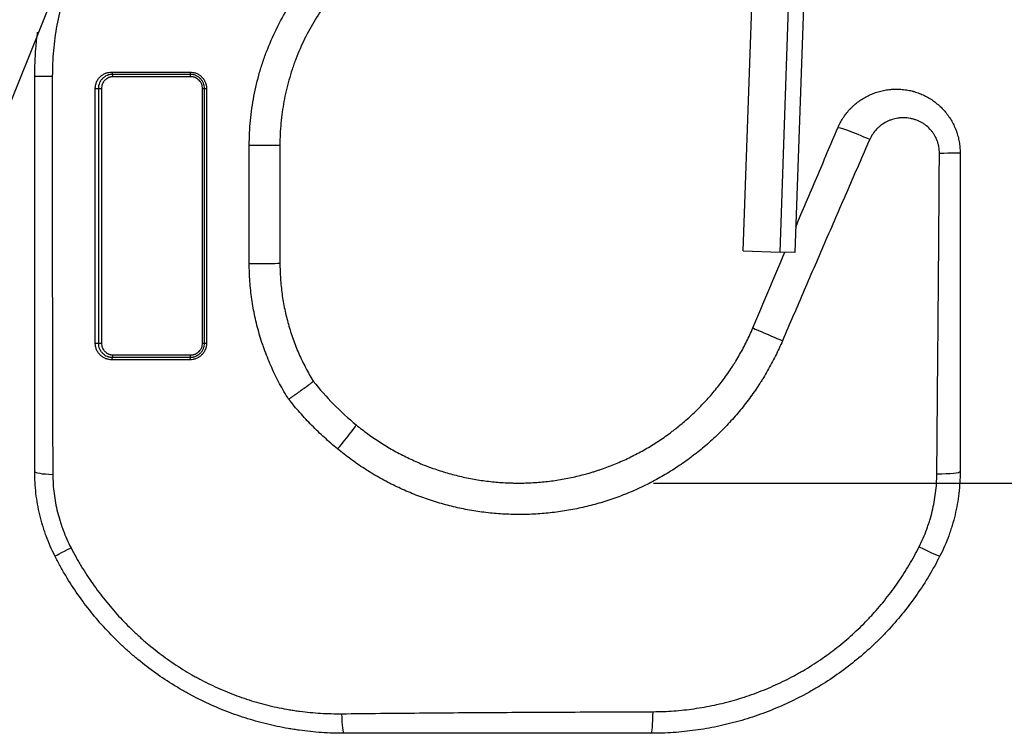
# Model space of a CAD drawing. Header units: millimetres. Extents: x 275 to 1805, y 43 to 1125.
# Tile 5 of 12: x 640 to 723, y 447 to 507. Entities that reach past the tile are written whole.
import ezdxf

# ---------------------------------------------------------------- set-up
doc = ezdxf.new("R2010")
doc.units = ezdxf.units.MM
doc.dimstyles.get("Standard").update_dxf_attribs({"dimtxt": 20, "dimasz": 11, "dimexe": 11, "dimexo": 11, "dimgap": 11, "dimtad": 0, "dimtih": 1, "dimtoh": 1, "dimdsep": 46, "dimtxsty": 'Standard', "dimcen": 0.09, "dimadec": 0, "dimazin": 0, "dimtfac": 1, "dimtofl": 0, "dimtmove": 0, "dimatfit": 3, "dimfxl": 0, "dimtolj": 1, "dimtzin": 0, "dimarcsym": 0})

# ---------------------------------------------------------------- blocks, each defined once
blk = doc.blocks.new('*D13')
at = {"color": 0, "lineweight": -2}
for p, q in [((696.333, 888.527), (890.361, 888.527)), ((879.361, 877.527), (879.361, 699.281)), ((879.361, 479.035), (879.361, 657.281)), ((693.497, 468.035), (890.361, 468.035))]:
    blk.add_line(p, q, dxfattribs=at)
at = {"color": 0, "lineweight": 18}
for points in [[(877.528, 877.527), (881.195, 877.527), (879.361, 888.527)], [(877.528, 479.035), (881.195, 479.035), (879.361, 468.035)]]:
    blk.add_solid(points, dxfattribs=at)
at = {"layer": 'Defpoints', "color": 0, "lineweight": 18}
for p in [(685.333, 888.527), (682.497, 468.035), (879.361, 468.035)]:
    blk.add_point(p, dxfattribs=at)
at = {"color": 0, "lineweight": 18, "insert": (879.361, 678.281), "char_height": 20, "attachment_point": 5}
blk.add_mtext('\\A1;420', dxfattribs=at)

msp = doc.modelspace()

# ---------------------------------------------------------------- linework, layer by layer
for p, q in [((647.612, 521.949), (618.721, 449.722)), ((701.106, 487.738), (702.196, 518.969)), ((704.229, 487.629), (705.319, 518.86)), ((706.561, 518.59), (705.478, 487.586)), ((646.425, 501.505), (646.686, 501.505)), ((646.686, 501.505), (646.686, 479.905)), ((655.258, 479.905), (655.258, 501.505)), ((655.258, 501.505), (655.425, 501.505)), ((701.106, 487.738), (704.229, 487.629)), ((705.478, 487.586), (704.229, 487.629)), ((646.425, 479.905), (646.686, 479.905)), ((655.258, 479.905), (655.425, 479.905))]:
    msp.add_line(p, q)
for centre, major_axis, ratio, start_param, end_param in [((647.625, 502.905), (0, -0.2), 0.283573, 4.712454, 6.283185), ((647.625, 502.505), (0, 0.2), 0.287139, 4.712389, 6.283185), ((654.225, 502.905), (0, -0.2), 0.159696, 4.712459, 6.283185), ((654.225, 502.505), (0, 0.2), 0.175621, 4.712389, 6.283185), ((643.429, 502.544), (2.4, 0), 0.000174, 3.141593, 4.325326), ((646.225, 501.505), (-0.2, 0), 0.000239, 1.255119, 3.141593), ((655.625, 501.505), (-0.2, 0), 0.000178, 0, 1.434366), ((711.334, 497.23), (2.209, -0.938), 0.063938, 1.371886, 3.141593), ((659.421, 496.7), (2.4, 0), 0.001529, 4.629765, 6.283185), ((717.095, 496.058), (-2.4, 0), 0.009833, 1.842459, 3.141593), ((659.421, 486.697), (2.4, 0), 0.014949, 4.629133, 6.283185), ((704.129, 480.258), (2.209, -0.938), 0.007193, 3.141593, 4.854577), ((646.225, 479.905), (-0.2, 0), 0.042473, 1.254155, 3.141593), ((655.625, 479.905), (-0.2, 0), 0.039764, 0, 1.431007), ((647.625, 478.505), (0, -0.2), 0.285551, 3.141593, 4.759889), ((647.625, 478.905), (0, 0.2), 0.287139, 3.141593, 4.712389), ((654.225, 478.505), (0, -0.2), 0.163833, 3.141593, 4.759171), ((654.225, 478.905), (0, 0.2), 0.175621, 3.141593, 4.712389), ((666.762, 471.125), (-1.528, -1.851), 0.03716, 1.494268, 3.141593), ((643.429, 469.014), (2.4, 0), 0.111237, 3.141593, 4.343633), ((717.095, 469.014), (-2.4, 0), 0.086506, 1.750064, 3.141593), ((644.882, 462.934), (2.14, 1.086), 0.000451, 3.141593, 4.342347), ((715.642, 462.934), (-2.14, 1.086), 0.040634, 1.770991, 3.141593), ((667.24, 449.205), (0, 2.4), 0.083321, 1.882964, 3.141593), ((693.284, 449.205), (0, 2.4), 0.077015, 3.141593, 4.475064)]:
    msp.add_ellipse(centre, major_axis=major_axis, ratio=ratio, start_param=start_param, end_param=end_param)
for points, knots in [([(662.757, 527.391), (662.046, 527.218), (661.347, 527.018), (659.973, 526.565), (659.297, 526.313), (657.969, 525.756), (657.316, 525.452), (656.035, 524.792), (655.405, 524.436), (654.711, 524.006), (654.634, 523.958), (654.481, 523.861), (654.252, 523.715), (653.725, 523.366), (653.284, 523.055), (652.417, 522.418), (651.858, 521.972), (650.78, 521.037), (650.26, 520.549), (649.26, 519.53), (648.779, 518.998), (648.261, 518.374), (648.204, 518.305), (648.09, 518.165), (647.921, 517.955), (647.535, 517.46), (647.219, 517.026), (646.606, 516.148), (646.224, 515.548), (645.51, 514.316), (645.179, 513.684), (644.57, 512.389), (644.291, 511.725), (644.009, 510.958), (643.978, 510.873), (643.917, 510.701), (643.827, 510.444), (643.628, 509.842), (643.475, 509.323), (643.192, 508.279), (643.034, 507.577), (642.78, 506.16), (642.684, 505.446), (642.556, 504.005), (642.523, 503.278), (642.523, 502.544)], [0, 0, 0, 0, 0.0625, 0.0625, 0.125, 0.125, 0.1875, 0.1875, 0.25, 0.25, 0.257812, 0.257812, 0.265625, 0.28125, 0.3125, 0.3125, 0.375, 0.375, 0.4375, 0.4375, 0.5, 0.5, 0.507812, 0.507812, 0.515625, 0.53125, 0.5625, 0.5625, 0.625, 0.625, 0.6875, 0.6875, 0.75, 0.75, 0.757813, 0.757813, 0.765625, 0.78125, 0.8125, 0.8125, 0.875, 0.875, 0.9375, 0.9375, 1, 1, 1, 1]), ([(659.223, 496.696), (659.223, 497.401), (659.257, 498.1), (659.388, 499.487), (659.487, 500.174), (659.747, 501.538), (659.909, 502.215), (660.2, 503.221), (660.305, 503.555), (660.447, 503.97), (660.476, 504.053), (660.534, 504.219), (660.564, 504.302), (660.655, 504.55), (660.718, 504.714), (661.039, 505.529), (661.325, 506.166), (661.951, 507.407), (662.292, 508.012), (663.028, 509.191), (663.423, 509.766), (663.952, 510.464), (664.06, 510.602), (664.278, 510.878), (664.389, 511.014), (664.727, 511.42), (664.957, 511.684), (665.662, 512.46), (666.154, 512.953), (667.177, 513.893), (667.709, 514.34), (668.815, 515.188), (669.388, 515.588), (670.057, 516.012), (670.131, 516.058), (670.281, 516.151), (670.506, 516.288), (671.036, 516.599), (671.497, 516.848), (672.427, 517.325), (673.06, 517.614), (674.348, 518.134), (675.005, 518.365), (676.007, 518.667), (676.344, 518.76), (676.855, 518.889), (677.026, 518.93), (677.369, 519.008), (677.542, 519.045), (678.404, 519.22), (679.099, 519.328), (679.8, 519.403)], [0, 0, 0, 0, 0.0625, 0.0625, 0.125, 0.125, 0.1875, 0.1875, 0.21875, 0.21875, 0.226563, 0.226563, 0.234375, 0.234375, 0.25, 0.25, 0.3125, 0.3125, 0.375, 0.375, 0.4375, 0.4375, 0.453125, 0.453125, 0.46875, 0.46875, 0.5, 0.5, 0.5625, 0.5625, 0.625, 0.625, 0.6875, 0.6875, 0.695313, 0.695313, 0.703125, 0.71875, 0.75, 0.75, 0.8125, 0.8125, 0.875, 0.875, 0.90625, 0.90625, 0.921875, 0.921875, 0.9375, 0.9375, 1, 1, 1, 1]), ([(680.056, 517.02), (679.431, 516.953), (678.811, 516.856), (678.042, 516.7), (677.888, 516.667), (677.582, 516.597), (677.124, 516.488), (676.673, 516.363), (675.779, 516.095), (675.193, 515.889), (674.044, 515.425), (673.48, 515.168), (672.65, 514.742), (672.376, 514.593), (671.97, 514.361), (671.767, 514.242), (671.567, 514.119), (671.433, 514.036), (671.367, 513.994), (670.771, 513.616), (670.26, 513.257), (669.277, 512.498), (668.804, 512.097), (667.896, 511.254), (667.461, 510.811), (666.837, 510.115), (666.633, 509.878), (666.336, 509.514), (666.238, 509.391), (666.045, 509.143), (665.95, 509.019), (665.484, 508.392), (665.136, 507.876), (664.491, 506.818), (664.192, 506.275), (663.645, 505.162), (663.396, 504.592), (663.117, 503.862), (663.062, 503.715), (662.983, 503.493), (662.957, 503.419), (662.906, 503.271), (662.781, 502.899), (662.667, 502.526), (662.414, 501.627), (662.274, 501.022), (662.049, 499.804), (661.964, 499.19), (661.85, 497.952), (661.821, 497.329), (661.821, 496.7)], [0, 0, 0, 0, 0.0625, 0.0625, 0.078125, 0.078125, 0.09375, 0.125, 0.125, 0.1875, 0.1875, 0.25, 0.25, 0.28125, 0.28125, 0.296875, 0.304688, 0.304688, 0.3125, 0.3125, 0.375, 0.375, 0.4375, 0.4375, 0.5, 0.5, 0.53125, 0.53125, 0.546875, 0.546875, 0.5625, 0.5625, 0.625, 0.625, 0.6875, 0.6875, 0.75, 0.75, 0.765625, 0.765625, 0.773438, 0.773438, 0.78125, 0.8125, 0.8125, 0.875, 0.875, 0.9375, 0.9375, 1, 1, 1, 1]), ([(641.029, 502.544), (641.029, 503.332), (641.062, 504.113), (641.166, 505.354), (641.217, 505.817), (641.279, 506.278)], [0, 0, 0, 0, 0.624805, 0.624805, 1, 1, 1, 1]), ([(646.163, 501.505), (646.163, 501.553), (646.165, 501.6), (646.173, 501.67), (646.176, 501.694), (646.183, 501.741), (646.187, 501.764), (646.211, 501.879), (646.239, 501.968), (646.293, 502.096), (646.314, 502.138), (646.348, 502.2), (646.36, 502.22), (646.384, 502.259), (646.397, 502.279), (646.462, 502.374), (646.521, 502.443), (646.603, 502.523), (646.62, 502.539), (646.655, 502.569), (646.672, 502.584), (646.726, 502.627), (646.763, 502.653), (646.877, 502.727), (646.957, 502.769), (647.062, 502.811), (647.083, 502.819), (647.126, 502.834), (647.148, 502.841), (647.212, 502.86), (647.256, 502.871), (647.388, 502.897), (647.477, 502.905), (647.568, 502.905)], [0, 0, 0, 0, 0.0625, 0.0625, 0.09375, 0.09375, 0.125, 0.125, 0.25, 0.25, 0.3125, 0.3125, 0.34375, 0.34375, 0.375, 0.375, 0.5, 0.5, 0.53125, 0.53125, 0.5625, 0.5625, 0.625, 0.625, 0.75, 0.75, 0.78125, 0.78125, 0.8125, 0.8125, 0.875, 0.875, 1, 1, 1, 1]), ([(647.625, 502.705), (647.548, 502.705), (647.472, 502.698), (647.36, 502.676), (647.323, 502.667), (647.267, 502.651), (647.249, 502.645), (647.213, 502.632), (647.194, 502.626), (647.105, 502.589), (647.037, 502.554), (646.94, 502.491), (646.908, 502.468), (646.862, 502.432), (646.847, 502.419), (646.818, 502.393), (646.803, 502.38), (646.733, 502.312), (646.682, 502.252), (646.626, 502.171), (646.615, 502.154), (646.594, 502.12), (646.584, 502.103), (646.555, 502.05), (646.538, 502.014), (646.491, 501.904), (646.466, 501.828), (646.446, 501.728), (646.442, 501.708), (646.436, 501.668), (646.433, 501.648), (646.427, 501.587), (646.425, 501.546), (646.425, 501.505)], [0, 0, 0, 0, 0.125, 0.125, 0.1875, 0.1875, 0.21875, 0.21875, 0.25, 0.25, 0.375, 0.375, 0.4375, 0.4375, 0.46875, 0.46875, 0.5, 0.5, 0.625, 0.625, 0.65625, 0.65625, 0.6875, 0.6875, 0.75, 0.75, 0.875, 0.875, 0.90625, 0.90625, 0.9375, 0.9375, 1, 1, 1, 1]), ([(647.568, 502.905), (648.112, 502.905), (648.658, 502.905), (649.48, 502.905), (649.755, 502.905), (650.306, 502.905), (650.581, 502.905), (651.41, 502.905), (652.518, 502.905), (653.634, 502.905), (654.193, 502.905)], [0, 0, 0, 0, 0.25, 0.25, 0.375, 0.375, 0.5, 0.5, 0.75, 1, 1, 1, 1]), ([(654.225, 502.705), (653.667, 502.705), (652.555, 502.705), (650.899, 502.705), (649.803, 502.705), (648.711, 502.705), (648.167, 502.705), (647.625, 502.705)], [0, 0, 0, 0, 0.25, 0.5, 0.75, 0.75, 1, 1, 1, 1]), ([(654.193, 502.905), (654.285, 502.905), (654.376, 502.896), (654.509, 502.87), (654.553, 502.859), (654.641, 502.833), (654.685, 502.818), (654.812, 502.766), (654.892, 502.723), (655.007, 502.648), (655.044, 502.621), (655.115, 502.562), (655.15, 502.532), (655.247, 502.435), (655.306, 502.365), (655.37, 502.269), (655.383, 502.25), (655.407, 502.21), (655.419, 502.19), (655.452, 502.129), (655.491, 502.047), (655.522, 501.96), (655.543, 501.894), (655.549, 501.872), (655.56, 501.827), (655.566, 501.805), (655.589, 501.691), (655.598, 501.598), (655.598, 501.505)], [0, 0, 0, 0, 0.125, 0.125, 0.1875, 0.1875, 0.25, 0.25, 0.375, 0.375, 0.4375, 0.4375, 0.5, 0.5, 0.625, 0.625, 0.65625, 0.65625, 0.6875, 0.6875, 0.75, 0.8125, 0.8125, 0.84375, 0.84375, 0.875, 0.875, 1, 1, 1, 1]), ([(655.425, 501.505), (655.425, 501.585), (655.417, 501.664), (655.398, 501.762), (655.393, 501.781), (655.383, 501.82), (655.367, 501.877), (655.334, 501.969), (655.3, 502.04), (655.272, 502.093), (655.262, 502.11), (655.241, 502.144), (655.231, 502.16), (655.175, 502.242), (655.125, 502.303), (655.042, 502.385), (655.013, 502.412), (654.951, 502.461), (654.92, 502.485), (654.822, 502.549), (654.753, 502.586), (654.645, 502.63), (654.607, 502.644), (654.533, 502.666), (654.495, 502.675), (654.381, 502.698), (654.304, 502.705), (654.225, 502.705)], [0, 0, 0, 0, 0.125, 0.125, 0.15625, 0.15625, 0.1875, 0.25, 0.3125, 0.3125, 0.34375, 0.34375, 0.375, 0.375, 0.5, 0.5, 0.5625, 0.5625, 0.625, 0.625, 0.75, 0.75, 0.8125, 0.8125, 0.875, 0.875, 1, 1, 1, 1]), ([(641.029, 469.014), (641.029, 470.407), (641.029, 471.802), (641.029, 474.592), (641.029, 475.987), (641.029, 478.779), (641.029, 480.176), (641.029, 482.97), (641.029, 484.367), (641.029, 487.163), (641.029, 488.561), (641.029, 491.357), (641.029, 492.755), (641.029, 495.552), (641.029, 498.349), (641.029, 501.146), (641.029, 502.544)], [0, 0, 0, 0, 0.125, 0.125, 0.25, 0.25, 0.375, 0.375, 0.5, 0.5, 0.625, 0.625, 0.75, 0.75, 0.875, 1, 1, 1, 1]), ([(642.523, 502.544), (642.523, 501.135), (642.523, 499.726), (642.522, 496.908), (642.522, 495.5), (642.522, 492.682), (642.522, 491.273), (642.522, 488.456), (642.522, 487.047), (642.523, 484.23), (642.524, 482.822), (642.526, 480.71), (642.527, 480.006), (642.529, 478.598), (642.53, 477.894), (642.538, 474.377), (642.547, 471.567), (642.564, 468.765)], [0, 0, 0, 0, 0.125, 0.125, 0.25, 0.25, 0.375, 0.375, 0.5, 0.5, 0.625, 0.625, 0.6875, 0.6875, 0.75, 0.75, 1, 1, 1, 1]), ([(647.683, 502.505), (647.618, 502.505), (647.554, 502.499), (647.476, 502.484), (647.46, 502.48), (647.429, 502.472), (647.413, 502.468), (647.367, 502.454), (647.336, 502.444), (647.248, 502.407), (647.191, 502.377), (647.123, 502.333), (647.109, 502.323), (647.083, 502.304), (647.044, 502.274), (646.984, 502.221), (646.94, 502.173), (646.898, 502.122), (646.878, 502.096), (646.822, 502.014), (646.791, 501.956), (646.759, 501.88), (646.753, 501.864), (646.741, 501.833), (646.736, 501.817), (646.721, 501.769), (646.713, 501.737), (646.693, 501.639), (646.686, 501.573), (646.686, 501.505)], [0, 0, 0, 0, 0.125, 0.125, 0.15625, 0.15625, 0.1875, 0.1875, 0.25, 0.25, 0.375, 0.375, 0.40625, 0.40625, 0.4375, 0.5, 0.5625, 0.5625, 0.625, 0.625, 0.75, 0.75, 0.78125, 0.78125, 0.8125, 0.8125, 0.875, 0.875, 1, 1, 1, 1]), ([(654.26, 502.505), (653.706, 502.505), (653.152, 502.505), (652.324, 502.505), (652.048, 502.505), (651.497, 502.505), (651.222, 502.505), (649.85, 502.505), (648.762, 502.505), (647.683, 502.505)], [0, 0, 0, 0, 0.25, 0.25, 0.375, 0.375, 0.5, 0.5, 1, 1, 1, 1]), ([(655.258, 501.505), (655.258, 501.572), (655.252, 501.638), (655.236, 501.719), (655.232, 501.735), (655.224, 501.767), (655.21, 501.815), (655.183, 501.892), (655.155, 501.951), (655.123, 502.009), (655.106, 502.037), (655.051, 502.119), (655.01, 502.169), (654.94, 502.238), (654.916, 502.26), (654.865, 502.302), (654.839, 502.321), (654.757, 502.375), (654.7, 502.405), (654.61, 502.443), (654.579, 502.454), (654.516, 502.472), (654.485, 502.48), (654.39, 502.499), (654.326, 502.505), (654.26, 502.505)], [0, 0, 0, 0, 0.125, 0.125, 0.15625, 0.15625, 0.1875, 0.25, 0.3125, 0.3125, 0.375, 0.375, 0.5, 0.5, 0.5625, 0.5625, 0.625, 0.625, 0.75, 0.75, 0.8125, 0.8125, 0.875, 0.875, 1, 1, 1, 1]), ([(646.163, 479.897), (646.163, 480.797), (646.163, 481.697), (646.163, 483.497), (646.163, 485.297), (646.163, 487.098), (646.163, 488.899), (646.163, 489.799), (646.163, 491.6), (646.163, 493.401), (646.163, 496.102), (646.163, 498.804), (646.163, 500.605), (646.163, 501.505)], [0, 0, 0, 0, 0.125, 0.125, 0.25, 0.375, 0.375, 0.5, 0.5, 0.625, 0.75, 0.875, 1, 1, 1, 1]), ([(646.425, 501.505), (646.425, 500.605), (646.425, 498.805), (646.425, 496.105), (646.425, 493.404), (646.425, 490.704), (646.425, 488.004), (646.425, 486.204), (646.425, 483.504), (646.425, 481.705), (646.425, 479.905)], [0, 0, 0, 0, 0.125, 0.25, 0.375, 0.5, 0.625, 0.75, 0.75, 1, 1, 1, 1]), ([(655.425, 479.905), (655.425, 481.705), (655.425, 483.504), (655.425, 486.204), (655.425, 488.004), (655.425, 490.704), (655.425, 493.404), (655.425, 496.105), (655.425, 498.805), (655.425, 500.605), (655.425, 501.505)], [0, 0, 0, 0, 0.25, 0.25, 0.375, 0.5, 0.625, 0.75, 0.875, 1, 1, 1, 1]), ([(655.598, 501.505), (655.598, 500.605), (655.598, 498.804), (655.598, 496.103), (655.598, 494.302), (655.598, 492.501), (655.598, 491.6), (655.598, 489.799), (655.598, 487.999), (655.598, 486.198), (655.598, 483.497), (655.597, 481.697), (655.597, 479.897)], [0, 0, 0, 0, 0.125, 0.25, 0.375, 0.375, 0.5, 0.5, 0.625, 0.75, 0.75, 1, 1, 1, 1]), ([(709.125, 498.168), (709.186, 498.312), (709.253, 498.452), (709.397, 498.725), (709.553, 498.99), (709.819, 499.366), (710.018, 499.602), (710.149, 499.745), (710.176, 499.773), (710.23, 499.829), (710.257, 499.857), (710.34, 499.939), (710.396, 499.993), (710.567, 500.149), (710.804, 500.347), (711.18, 500.612), (711.446, 500.766), (711.652, 500.874), (711.721, 500.909), (711.862, 500.975), (711.932, 501.007), (712.146, 501.097), (712.434, 501.203), (712.876, 501.326), (713.178, 501.382), (713.407, 501.415), (713.483, 501.424), (713.599, 501.436), (713.637, 501.439), (713.715, 501.445), (713.907, 501.458), (714.252, 501.463), (714.709, 501.43), (715.012, 501.382), (715.238, 501.337), (715.313, 501.32), (715.426, 501.292), (715.463, 501.282), (715.538, 501.262), (715.724, 501.21), (716.051, 501.099), (716.471, 500.915), (716.741, 500.768), (716.939, 500.65), (717.004, 500.608), (717.101, 500.544), (717.134, 500.523), (717.197, 500.479), (717.355, 500.367), (717.627, 500.152), (717.962, 499.837), (718.168, 499.608), (718.291, 499.458), (718.315, 499.428), (718.363, 499.367), (718.387, 499.336), (718.457, 499.243), (718.502, 499.18), (718.634, 498.988), (718.797, 498.727), (719.008, 498.316), (719.125, 498.029), (719.191, 497.846), (719.204, 497.809), (719.229, 497.735), (719.265, 497.623), (719.297, 497.511), (719.356, 497.287), (719.422, 496.985), (719.462, 496.679), (719.489, 496.37), (719.495, 496.215), (719.495, 496.058)], [0, 0, 0, 0, 0.03125, 0.03125, 0.0625, 0.09375, 0.125, 0.125, 0.132812, 0.132812, 0.140625, 0.140625, 0.15625, 0.15625, 0.1875, 0.21875, 0.25, 0.25, 0.265625, 0.265625, 0.28125, 0.28125, 0.3125, 0.34375, 0.375, 0.375, 0.390625, 0.390625, 0.398437, 0.398437, 0.40625, 0.4375, 0.46875, 0.5, 0.5, 0.515625, 0.515625, 0.523438, 0.523438, 0.53125, 0.5625, 0.59375, 0.625, 0.625, 0.640625, 0.640625, 0.648438, 0.648438, 0.65625, 0.6875, 0.71875, 0.75, 0.75, 0.757812, 0.757812, 0.765625, 0.765625, 0.78125, 0.78125, 0.8125, 0.84375, 0.875, 0.875, 0.882812, 0.882812, 0.890625, 0.90625, 0.90625, 0.9375, 0.96875, 0.96875, 1, 1, 1, 1]), ([(717.739, 496.036), (717.74, 496.214), (717.725, 496.39), (717.679, 496.65), (717.66, 496.736), (717.625, 496.864), (717.612, 496.906), (717.585, 496.991), (717.57, 497.033), (717.493, 497.24), (717.417, 497.398), (717.283, 497.623), (717.235, 497.696), (717.158, 497.802), (717.132, 497.837), (717.077, 497.906), (717.049, 497.94), (716.906, 498.105), (716.782, 498.225), (716.581, 498.389), (716.512, 498.44), (716.404, 498.514), (716.368, 498.537), (716.294, 498.583), (716.257, 498.605), (716.069, 498.711), (715.913, 498.782), (715.671, 498.869), (715.589, 498.895), (715.464, 498.929), (715.422, 498.939), (715.338, 498.958), (715.296, 498.967), (715.085, 499.006), (714.915, 499.023), (714.658, 499.027), (714.572, 499.025), (714.464, 499.019), (714.443, 499.017), (714.399, 499.013), (714.378, 499.011), (714.313, 499.005), (714.27, 498.999), (714.057, 498.968), (713.889, 498.93), (713.643, 498.851), (713.562, 498.822), (713.442, 498.772), (713.402, 498.755), (713.322, 498.718), (713.283, 498.699), (713.089, 498.6), (712.942, 498.508), (712.733, 498.353), (712.665, 498.298), (712.567, 498.21), (712.534, 498.181), (712.487, 498.135), (712.471, 498.119), (712.44, 498.088), (712.424, 498.072), (712.288, 497.928), (712.179, 497.792), (711.985, 497.501), (711.901, 497.347), (711.829, 497.184)], [0, 0, 0, 0, 0.0625, 0.0625, 0.09375, 0.09375, 0.109375, 0.109375, 0.125, 0.125, 0.1875, 0.1875, 0.21875, 0.21875, 0.234375, 0.234375, 0.25, 0.25, 0.3125, 0.3125, 0.34375, 0.34375, 0.359375, 0.359375, 0.375, 0.375, 0.4375, 0.4375, 0.46875, 0.46875, 0.484375, 0.484375, 0.5, 0.5, 0.5625, 0.5625, 0.59375, 0.59375, 0.601563, 0.601563, 0.609375, 0.609375, 0.625, 0.625, 0.6875, 0.6875, 0.71875, 0.71875, 0.734375, 0.734375, 0.75, 0.75, 0.8125, 0.8125, 0.84375, 0.84375, 0.859375, 0.859375, 0.867188, 0.867188, 0.875, 0.875, 0.9375, 0.9375, 1, 1, 1, 1]), ([(705.554, 489.756), (706.149, 491.159), (706.745, 492.561), (707.935, 495.365), (708.53, 496.767), (709.125, 498.168)], [0, 0, 0, 0, 0.5, 0.5, 1, 1, 1, 1]), ([(711.829, 497.184), (711.209, 495.765), (710.589, 494.345), (709.352, 491.502), (708.734, 490.08), (707.501, 487.235), (706.886, 485.811), (705.659, 482.962), (705.047, 481.536), (704.436, 480.109)], [0, 0, 0, 0, 0.25, 0.25, 0.5, 0.5, 0.75, 0.75, 1, 1, 1, 1]), ([(659.222, 486.661), (659.223, 488.333), (659.223, 490.006), (659.223, 493.351), (659.223, 495.024), (659.223, 496.696)], [0, 0, 0, 0, 0.5, 0.5, 1, 1, 1, 1]), ([(661.821, 496.7), (661.821, 495.033), (661.821, 493.366), (661.821, 490.031), (661.821, 488.364), (661.821, 486.697)], [0, 0, 0, 0, 0.5, 0.5, 1, 1, 1, 1]), ([(717.523, 468.81), (717.532, 469.941), (717.541, 471.074), (717.56, 473.34), (717.569, 474.474), (717.589, 476.741), (717.6, 477.876), (717.62, 480.144), (717.63, 481.279), (717.649, 483.548), (717.659, 484.683), (717.678, 486.953), (717.686, 488.088), (717.703, 490.359), (717.711, 491.494), (717.726, 493.765), (717.733, 494.9), (717.739, 496.036)], [0, 0, 0, 0, 0.125, 0.125, 0.25, 0.25, 0.375, 0.375, 0.5, 0.5, 0.625, 0.625, 0.75, 0.75, 0.875, 0.875, 1, 1, 1, 1]), ([(719.495, 496.058), (719.495, 494.93), (719.495, 492.674), (719.495, 489.291), (719.495, 487.036), (719.495, 484.781), (719.495, 483.654), (719.495, 481.4), (719.495, 480.273), (719.495, 478.019), (719.495, 476.893), (719.495, 473.515), (719.495, 471.263), (719.495, 469.014)], [0, 0, 0, 0, 0.125, 0.25, 0.375, 0.375, 0.5, 0.5, 0.625, 0.625, 0.75, 0.75, 1, 1, 1, 1]), ([(662.561, 475.148), (662.29, 475.579), (661.78, 476.458), (661.109, 477.823), (660.725, 478.763), (660.505, 479.361), (660.462, 479.481), (660.378, 479.721), (660.256, 480.083), (660.144, 480.446), (659.932, 481.174), (659.685, 482.151), (659.419, 483.635), (659.312, 484.637), (659.24, 485.644), (659.222, 486.151), (659.222, 486.661)], [0, 0, 0, 0, 0.125, 0.25, 0.375, 0.375, 0.40625, 0.40625, 0.4375, 0.5, 0.5, 0.625, 0.75, 0.875, 0.875, 1, 1, 1, 1]), ([(661.821, 486.697), (661.821, 486.254), (661.837, 485.814), (661.897, 484.939), (661.987, 484.069), (662.211, 482.779), (662.418, 481.929), (662.596, 481.295), (662.659, 481.085), (662.76, 480.77), (662.794, 480.665), (662.865, 480.455), (662.901, 480.351), (663.087, 479.83), (663.412, 479.01), (663.982, 477.819), (664.417, 477.051), (664.648, 476.673)], [0, 0, 0, 0, 0.125, 0.125, 0.25, 0.375, 0.5, 0.5, 0.5625, 0.5625, 0.59375, 0.59375, 0.625, 0.625, 0.75, 0.875, 1, 1, 1, 1]), ([(668.289, 472.976), (668.615, 472.707), (669.278, 472.192), (670.309, 471.482), (671.377, 470.836), (672.48, 470.252), (673.239, 469.904), (673.818, 469.659), (674.11, 469.541), (674.405, 469.429), (674.602, 469.355), (674.701, 469.319), (675.197, 469.143), (675.995, 468.885), (676.802, 468.675), (677.614, 468.489), (678.43, 468.327), (679.667, 468.154), (680.5, 468.086), (681.129, 468.054), (681.339, 468.046), (681.655, 468.039), (681.76, 468.037), (681.971, 468.035), (682.497, 468.035), (683.439, 468.069), (684.684, 468.186), (685.918, 468.375), (687.141, 468.635), (687.948, 468.856), (688.451, 469.009), (688.551, 469.041), (688.752, 469.105), (688.852, 469.138), (689.152, 469.24), (689.35, 469.31), (689.941, 469.529), (690.717, 469.843), (691.847, 470.378), (692.943, 470.977), (694.004, 471.639), (694.689, 472.124), (695.11, 472.44), (695.194, 472.504), (695.36, 472.634), (695.443, 472.699), (695.69, 472.896), (695.852, 473.03), (696.332, 473.437), (696.954, 473.997), (697.833, 474.885), (698.659, 475.822), (699.431, 476.809), (699.91, 477.499), (700.198, 477.941), (700.255, 478.03), (700.368, 478.209), (700.534, 478.478), (700.695, 478.75), (701.008, 479.298), (701.403, 480.041), (701.755, 480.807), (701.92, 481.196)], [0, 0, 0, 0, 0.03125, 0.0625, 0.09375, 0.125, 0.15625, 0.15625, 0.171875, 0.179688, 0.179688, 0.1875, 0.1875, 0.21875, 0.25, 0.25, 0.28125, 0.3125, 0.34375, 0.34375, 0.359375, 0.359375, 0.367187, 0.367187, 0.375, 0.40625, 0.4375, 0.46875, 0.5, 0.53125, 0.53125, 0.539062, 0.539062, 0.546875, 0.546875, 0.5625, 0.5625, 0.59375, 0.625, 0.65625, 0.6875, 0.71875, 0.71875, 0.726562, 0.726562, 0.734375, 0.734375, 0.75, 0.75, 0.78125, 0.8125, 0.84375, 0.875, 0.90625, 0.90625, 0.914062, 0.914062, 0.921875, 0.9375, 0.9375, 0.96875, 1, 1, 1, 1]), ([(704.436, 480.109), (704.249, 479.674), (703.852, 478.817), (703.407, 477.985), (703.054, 477.371), (702.874, 477.066), (702.686, 476.765), (702.56, 476.565), (702.496, 476.465), (702.172, 475.97), (701.634, 475.197), (700.766, 474.092), (699.839, 473.042), (698.853, 472.046), (698.155, 471.419), (697.617, 470.962), (697.435, 470.813), (697.158, 470.591), (697.065, 470.518), (696.878, 470.373), (696.408, 470.014), (695.544, 469.403), (694.354, 468.661), (693.125, 467.99), (691.858, 467.39), (690.987, 467.038), (690.325, 466.793), (690.102, 466.714), (689.822, 466.619), (689.766, 466.601), (689.654, 466.564), (689.485, 466.509), (688.866, 466.315), (687.847, 466.036), (686.476, 465.745), (685.092, 465.534), (683.696, 465.403), (682.757, 465.369), (682.168, 465.366), (682.05, 465.366), (681.813, 465.368), (681.695, 465.37), (681.34, 465.378), (681.105, 465.387), (680.4, 465.424), (679.465, 465.5), (678.541, 465.63), (677.621, 465.787), (677.164, 465.878), (676.254, 466.088), (675.349, 466.325), (674.455, 466.615), (673.955, 466.794), (673.899, 466.814), (673.788, 466.855), (673.733, 466.876), (673.567, 466.938), (673.236, 467.064), (672.909, 467.198), (672.261, 467.474), (671.41, 467.865), (670.174, 468.523), (668.978, 469.25), (668.207, 469.782), (667.45, 470.336), (667.078, 470.625), (666.713, 470.927)], [0, 0, 0, 0, 0.03125, 0.0625, 0.0625, 0.078125, 0.085937, 0.085937, 0.09375, 0.09375, 0.125, 0.15625, 0.1875, 0.21875, 0.25, 0.25, 0.265625, 0.265625, 0.273437, 0.273437, 0.28125, 0.3125, 0.34375, 0.375, 0.40625, 0.4375, 0.4375, 0.453125, 0.453125, 0.457031, 0.457031, 0.460937, 0.46875, 0.5, 0.53125, 0.5625, 0.59375, 0.625, 0.625, 0.632812, 0.632812, 0.640625, 0.640625, 0.65625, 0.65625, 0.6875, 0.71875, 0.71875, 0.75, 0.75, 0.78125, 0.8125, 0.8125, 0.816406, 0.816406, 0.820312, 0.820312, 0.828125, 0.84375, 0.84375, 0.875, 0.90625, 0.9375, 0.96875, 0.96875, 1, 1, 1, 1]), ([(647.568, 478.496), (647.478, 478.496), (647.388, 478.505), (647.257, 478.53), (647.213, 478.541), (647.148, 478.56), (647.127, 478.567), (647.084, 478.582), (647.062, 478.59), (646.957, 478.632), (646.877, 478.674), (646.763, 478.748), (646.726, 478.775), (646.672, 478.818), (646.654, 478.832), (646.62, 478.863), (646.603, 478.879), (646.521, 478.959), (646.461, 479.029), (646.396, 479.124), (646.383, 479.144), (646.359, 479.183), (646.347, 479.204), (646.313, 479.265), (646.293, 479.307), (646.238, 479.435), (646.21, 479.524), (646.187, 479.639), (646.182, 479.663), (646.175, 479.709), (646.172, 479.733), (646.165, 479.803), (646.163, 479.85), (646.163, 479.897)], [0, 0, 0, 0, 0.125, 0.125, 0.1875, 0.1875, 0.21875, 0.21875, 0.25, 0.25, 0.375, 0.375, 0.4375, 0.4375, 0.46875, 0.46875, 0.5, 0.5, 0.625, 0.625, 0.65625, 0.65625, 0.6875, 0.6875, 0.75, 0.75, 0.875, 0.875, 0.90625, 0.90625, 0.9375, 0.9375, 1, 1, 1, 1]), ([(646.425, 479.905), (646.425, 479.865), (646.427, 479.824), (646.433, 479.764), (646.436, 479.744), (646.442, 479.703), (646.446, 479.683), (646.466, 479.584), (646.49, 479.508), (646.537, 479.397), (646.555, 479.361), (646.584, 479.309), (646.594, 479.291), (646.615, 479.257), (646.626, 479.241), (646.682, 479.159), (646.733, 479.099), (646.803, 479.031), (646.818, 479.017), (646.847, 478.991), (646.863, 478.979), (646.909, 478.942), (646.94, 478.919), (647.038, 478.856), (647.106, 478.821), (647.195, 478.785), (647.214, 478.778), (647.25, 478.765), (647.305, 478.748), (647.361, 478.734), (647.473, 478.713), (647.548, 478.705), (647.625, 478.705)], [0, 0, 0, 0, 0.0625, 0.0625, 0.09375, 0.09375, 0.125, 0.125, 0.25, 0.25, 0.3125, 0.3125, 0.34375, 0.34375, 0.375, 0.375, 0.5, 0.5, 0.53125, 0.53125, 0.5625, 0.5625, 0.625, 0.625, 0.75, 0.75, 0.78125, 0.78125, 0.8125, 0.875, 0.875, 1, 1, 1, 1]), ([(646.686, 479.905), (646.686, 479.838), (646.693, 479.772), (646.713, 479.674), (646.721, 479.642), (646.736, 479.594), (646.741, 479.578), (646.753, 479.547), (646.759, 479.531), (646.791, 479.455), (646.822, 479.397), (646.878, 479.315), (646.898, 479.289), (646.94, 479.238), (646.984, 479.19), (647.032, 479.147), (647.07, 479.116), (647.083, 479.107), (647.109, 479.087), (647.123, 479.078), (647.191, 479.033), (647.248, 479.003), (647.336, 478.967), (647.367, 478.956), (647.413, 478.943), (647.429, 478.938), (647.46, 478.931), (647.476, 478.927), (647.554, 478.912), (647.618, 478.905), (647.683, 478.905)], [0, 0, 0, 0, 0.125, 0.125, 0.1875, 0.1875, 0.21875, 0.21875, 0.25, 0.25, 0.375, 0.375, 0.4375, 0.4375, 0.5, 0.5625, 0.5625, 0.59375, 0.59375, 0.625, 0.625, 0.75, 0.75, 0.8125, 0.8125, 0.84375, 0.84375, 0.875, 0.875, 1, 1, 1, 1]), ([(655.597, 479.897), (655.597, 479.804), (655.588, 479.712), (655.561, 479.577), (655.55, 479.533), (655.529, 479.466), (655.522, 479.444), (655.506, 479.4), (655.498, 479.379), (655.453, 479.272), (655.41, 479.192), (655.345, 479.097), (655.332, 479.078), (655.304, 479.041), (655.29, 479.023), (655.246, 478.969), (655.215, 478.935), (655.117, 478.839), (655.047, 478.781), (654.951, 478.718), (654.931, 478.705), (654.892, 478.682), (654.872, 478.671), (654.811, 478.639), (654.729, 478.6), (654.643, 478.569), (654.577, 478.55), (654.555, 478.543), (654.511, 478.532), (654.488, 478.527), (654.376, 478.505), (654.285, 478.496), (654.192, 478.496)], [0, 0, 0, 0, 0.125, 0.125, 0.1875, 0.1875, 0.21875, 0.21875, 0.25, 0.25, 0.375, 0.375, 0.40625, 0.40625, 0.4375, 0.4375, 0.5, 0.5, 0.625, 0.625, 0.65625, 0.65625, 0.6875, 0.6875, 0.75, 0.8125, 0.8125, 0.84375, 0.84375, 0.875, 0.875, 1, 1, 1, 1]), ([(654.225, 478.705), (654.304, 478.705), (654.382, 478.713), (654.478, 478.732), (654.497, 478.736), (654.535, 478.746), (654.592, 478.762), (654.683, 478.794), (654.753, 478.827), (654.805, 478.855), (654.822, 478.864), (654.856, 478.884), (654.873, 478.895), (654.954, 478.949), (655.015, 478.999), (655.098, 479.081), (655.125, 479.11), (655.162, 479.156), (655.175, 479.171), (655.198, 479.203), (655.21, 479.219), (655.265, 479.301), (655.302, 479.37), (655.34, 479.461), (655.347, 479.479), (655.361, 479.517), (655.367, 479.536), (655.384, 479.592), (655.394, 479.631), (655.417, 479.747), (655.425, 479.825), (655.425, 479.905)], [0, 0, 0, 0, 0.125, 0.125, 0.15625, 0.15625, 0.1875, 0.25, 0.3125, 0.3125, 0.34375, 0.34375, 0.375, 0.375, 0.5, 0.5, 0.5625, 0.5625, 0.59375, 0.59375, 0.625, 0.625, 0.75, 0.75, 0.78125, 0.78125, 0.8125, 0.8125, 0.875, 0.875, 1, 1, 1, 1]), ([(654.26, 478.905), (654.326, 478.905), (654.39, 478.912), (654.485, 478.931), (654.516, 478.938), (654.579, 478.957), (654.61, 478.968), (654.7, 479.005), (654.757, 479.036), (654.839, 479.09), (654.865, 479.109), (654.916, 479.151), (654.94, 479.173), (655.01, 479.242), (655.051, 479.292), (655.106, 479.374), (655.123, 479.402), (655.155, 479.46), (655.183, 479.519), (655.205, 479.581), (655.219, 479.628), (655.224, 479.644), (655.232, 479.676), (655.236, 479.692), (655.252, 479.773), (655.258, 479.839), (655.258, 479.905)], [0, 0, 0, 0, 0.125, 0.125, 0.1875, 0.1875, 0.25, 0.25, 0.375, 0.375, 0.4375, 0.4375, 0.5, 0.5, 0.625, 0.625, 0.6875, 0.6875, 0.75, 0.8125, 0.8125, 0.84375, 0.84375, 0.875, 0.875, 1, 1, 1, 1]), ([(654.192, 478.496), (653.633, 478.496), (653.075, 478.496), (652.24, 478.496), (651.963, 478.496), (651.408, 478.496), (651.131, 478.496), (650.303, 478.496), (649.753, 478.496), (648.657, 478.496), (648.112, 478.496), (647.568, 478.496)], [0, 0, 0, 0, 0.25, 0.25, 0.375, 0.375, 0.5, 0.5, 0.75, 0.75, 1, 1, 1, 1]), ([(647.683, 478.905), (648.222, 478.905), (648.764, 478.905), (649.852, 478.905), (650.399, 478.905), (651.223, 478.905), (651.497, 478.905), (652.048, 478.905), (652.324, 478.905), (652.876, 478.905), (653.153, 478.905), (653.706, 478.905), (653.983, 478.905), (654.26, 478.905)], [0, 0, 0, 0, 0.25, 0.25, 0.5, 0.5, 0.625, 0.625, 0.75, 0.75, 0.875, 0.875, 1, 1, 1, 1]), ([(662.561, 475.148), (662.565, 475.151), (662.569, 475.153), (662.578, 475.159), (662.582, 475.162), (662.595, 475.171), (662.62, 475.189), (662.679, 475.231), (662.73, 475.266), (662.831, 475.337), (662.898, 475.384), (662.998, 475.455), (663.048, 475.49), (663.097, 475.526), (663.13, 475.549), (663.147, 475.561), (663.229, 475.619), (663.358, 475.711), (663.543, 475.843), (663.661, 475.928), (663.733, 475.98), (663.747, 475.99), (663.776, 476.011), (663.818, 476.041), (663.858, 476.071), (663.938, 476.129), (664.04, 476.203), (664.133, 476.271), (664.198, 476.319), (664.22, 476.335), (664.261, 476.366), (664.281, 476.381), (664.339, 476.423), (664.409, 476.476), (664.468, 476.521), (664.507, 476.551), (664.519, 476.561), (664.542, 476.579), (664.553, 476.588), (664.583, 476.611), (664.615, 476.638), (664.644, 476.664), (664.649, 476.672), (664.648, 476.673)], [0, 0, 0, 0, 0.003906, 0.003906, 0.007812, 0.007812, 0.015625, 0.03125, 0.0625, 0.0625, 0.125, 0.125, 0.15625, 0.171875, 0.171875, 0.1875, 0.1875, 0.25, 0.3125, 0.375, 0.375, 0.390625, 0.390625, 0.40625, 0.4375, 0.4375, 0.5, 0.5625, 0.5625, 0.59375, 0.59375, 0.625, 0.625, 0.6875, 0.75, 0.75, 0.78125, 0.78125, 0.8125, 0.8125, 0.875, 0.9375, 1, 1, 1, 1]), ([(664.648, 476.674), (665.191, 475.994), (665.767, 475.347), (666.98, 474.114), (667.619, 473.529), (668.289, 472.976)], [0, 0, 0, 0, 0.5, 0.5, 1, 1, 1, 1]), ([(642.742, 461.849), (642.459, 462.406), (642.211, 462.977), (641.969, 463.637), (641.943, 463.71), (641.891, 463.857), (641.866, 463.931), (641.792, 464.153), (641.745, 464.302), (641.611, 464.748), (641.531, 465.046), (641.316, 465.947), (641.209, 466.553), (641.065, 467.775), (641.029, 468.392), (641.029, 469.014)], [0, 0, 0, 0, 0.25, 0.25, 0.28125, 0.28125, 0.3125, 0.3125, 0.375, 0.375, 0.5, 0.5, 0.75, 0.75, 1, 1, 1, 1]), ([(642.564, 468.765), (642.567, 468.224), (642.603, 467.687), (642.737, 466.625), (642.835, 466.099), (643.029, 465.316), (643.102, 465.057), (643.222, 464.67), (643.265, 464.541), (643.331, 464.348), (643.353, 464.284), (643.4, 464.156), (643.423, 464.092), (643.639, 463.52), (643.859, 463.024), (644.109, 462.541)], [0, 0, 0, 0, 0.25, 0.25, 0.5, 0.5, 0.625, 0.625, 0.6875, 0.6875, 0.71875, 0.71875, 0.75, 0.75, 1, 1, 1, 1]), ([(716.024, 462.633), (716.267, 463.114), (716.481, 463.607), (716.713, 464.238), (716.758, 464.365), (716.843, 464.62), (716.884, 464.747), (717.001, 465.131), (717.071, 465.389), (717.258, 466.164), (717.354, 466.686), (717.484, 467.74), (717.519, 468.272), (717.523, 468.81)], [0, 0, 0, 0, 0.25, 0.25, 0.3125, 0.3125, 0.375, 0.375, 0.5, 0.5, 0.75, 0.75, 1, 1, 1, 1]), ([(719.495, 469.014), (719.495, 468.39), (719.459, 467.773), (719.315, 466.55), (719.207, 465.944), (718.993, 465.044), (718.913, 464.746), (718.779, 464.3), (718.732, 464.152), (718.633, 463.857), (718.582, 463.709), (718.313, 462.977), (718.065, 462.406), (717.782, 461.849)], [0, 0, 0, 0, 0.25, 0.25, 0.5, 0.5, 0.625, 0.625, 0.6875, 0.6875, 0.75, 0.75, 1, 1, 1, 1]), ([(644.109, 462.541), (644.245, 462.276), (644.386, 462.014), (644.604, 461.625), (644.677, 461.496), (644.827, 461.239), (644.902, 461.111), (645.285, 460.478), (645.607, 459.983), (646.281, 459.018), (646.633, 458.548), (647.367, 457.632), (647.75, 457.186), (648.544, 456.319), (648.957, 455.898), (649.599, 455.285), (649.818, 455.084), (650.151, 454.787), (650.263, 454.689), (650.488, 454.495), (650.601, 454.399), (651.171, 453.925), (651.638, 453.563), (652.597, 452.871), (653.088, 452.542), (653.842, 452.074), (654.096, 451.922), (654.482, 451.701), (654.676, 451.592), (654.872, 451.485), (655.003, 451.414), (655.068, 451.379), (655.66, 451.067), (656.193, 450.81), (657.271, 450.336), (658.362, 449.902), (659.478, 449.546), (660.607, 449.23), (661.178, 449.092), (662.044, 448.915), (662.335, 448.861), (662.772, 448.787), (662.919, 448.764), (663.139, 448.731), (663.212, 448.721), (663.359, 448.7), (664.021, 448.61), (664.684, 448.547), (665.865, 448.476), (666.457, 448.462), (667.049, 448.468)], [0, 0, 0, 0, 0.03125, 0.03125, 0.046875, 0.046875, 0.0625, 0.0625, 0.125, 0.125, 0.1875, 0.1875, 0.25, 0.25, 0.3125, 0.3125, 0.34375, 0.34375, 0.359375, 0.359375, 0.375, 0.375, 0.4375, 0.4375, 0.5, 0.5, 0.53125, 0.53125, 0.546875, 0.554687, 0.554687, 0.5625, 0.5625, 0.625, 0.625, 0.6875, 0.75, 0.75, 0.8125, 0.8125, 0.84375, 0.84375, 0.859375, 0.859375, 0.867187, 0.867187, 0.875, 0.9375, 0.9375, 1, 1, 1, 1]), ([(693.464, 448.641), (694.049, 448.643), (694.631, 448.666), (695.79, 448.751), (696.944, 448.876), (698.087, 449.079), (698.941, 449.262), (699.225, 449.328), (699.65, 449.434), (699.791, 449.471), (700.074, 449.547), (700.215, 449.586), (700.919, 449.788), (701.474, 449.968), (702.569, 450.366), (703.11, 450.584), (704.176, 451.057), (704.701, 451.312), (705.284, 451.62), (705.349, 451.654), (705.478, 451.724), (705.67, 451.829), (706.116, 452.08), (706.491, 452.304), (707.232, 452.764), (707.713, 453.087), (708.652, 453.763), (709.109, 454.117), (709.998, 454.857), (710.431, 455.242), (711.061, 455.844), (711.371, 456.151), (711.725, 456.519), (711.875, 456.68), (711.975, 456.787), (712.025, 456.841), (712.469, 457.328), (712.847, 457.773), (713.57, 458.685), (713.915, 459.152), (714.573, 460.108), (714.886, 460.598), (715.479, 461.599), (715.76, 462.11), (716.024, 462.633)], [0, 0, 0, 0, 0.0625, 0.0625, 0.125, 0.1875, 0.1875, 0.21875, 0.21875, 0.234375, 0.234375, 0.25, 0.25, 0.3125, 0.3125, 0.375, 0.375, 0.4375, 0.4375, 0.445312, 0.445312, 0.453125, 0.46875, 0.5, 0.5, 0.5625, 0.5625, 0.625, 0.625, 0.6875, 0.6875, 0.71875, 0.734375, 0.742188, 0.742188, 0.75, 0.75, 0.8125, 0.8125, 0.875, 0.875, 0.9375, 0.9375, 1, 1, 1, 1]), ([(667.24, 446.805), (666.607, 446.805), (665.975, 446.827), (664.714, 446.914), (664.085, 446.98), (663.38, 447.078), (663.301, 447.089), (663.145, 447.112), (663.066, 447.124), (662.832, 447.161), (662.363, 447.238), (661.899, 447.328), (660.975, 447.522), (660.366, 447.672), (659.16, 448.013), (657.969, 448.395), (656.803, 448.857), (655.651, 449.362), (655.082, 449.634), (654.45, 449.965), (654.379, 450.002), (654.239, 450.076), (654.03, 450.189), (653.545, 450.459), (653.137, 450.7), (652.329, 451.196), (651.804, 451.544), (650.777, 452.276), (650.275, 452.661), (649.543, 453.264), (649.301, 453.469), (648.944, 453.784), (648.826, 453.89), (648.592, 454.104), (648.477, 454.212), (647.903, 454.755), (647.461, 455.203), (646.611, 456.126), (646.202, 456.601), (645.419, 457.578), (645.044, 458.08), (644.327, 459.111), (643.985, 459.639), (643.58, 460.318), (643.5, 460.454), (643.342, 460.729), (643.264, 460.868), (643.034, 461.285), (642.886, 461.565), (642.742, 461.849)], [0, 0, 0, 0, 0.0625, 0.0625, 0.125, 0.125, 0.132813, 0.132813, 0.140625, 0.140625, 0.15625, 0.1875, 0.1875, 0.25, 0.25, 0.3125, 0.375, 0.375, 0.4375, 0.4375, 0.445313, 0.445313, 0.453125, 0.46875, 0.5, 0.5, 0.5625, 0.5625, 0.625, 0.625, 0.65625, 0.65625, 0.671875, 0.671875, 0.6875, 0.6875, 0.75, 0.75, 0.8125, 0.8125, 0.875, 0.875, 0.9375, 0.9375, 0.953125, 0.953125, 0.96875, 0.96875, 1, 1, 1, 1]), ([(717.782, 461.849), (717.495, 461.283), (717.19, 460.729), (716.544, 459.648), (716.203, 459.119), (715.486, 458.087), (715.109, 457.583), (714.321, 456.599), (713.909, 456.12), (713.371, 455.537), (713.263, 455.421), (713.044, 455.192), (712.714, 454.852), (712.376, 454.522), (711.69, 453.874), (710.748, 453.044), (709.755, 452.282), (708.735, 451.554), (708.213, 451.207), (707.408, 450.713), (707.137, 450.552), (706.725, 450.318), (706.517, 450.202), (706.308, 450.089), (706.168, 450.014), (706.098, 449.977), (705.466, 449.646), (704.896, 449.372), (703.739, 448.865), (703.153, 448.632), (701.965, 448.205), (701.363, 448.013), (700.6, 447.797), (700.447, 447.755), (700.141, 447.674), (699.681, 447.557), (699.219, 447.452), (698.294, 447.259), (697.054, 447.044), (695.804, 446.914), (694.548, 446.827), (693.918, 446.805), (693.284, 446.805)], [0, 0, 0, 0, 0.0625, 0.0625, 0.125, 0.125, 0.1875, 0.1875, 0.25, 0.25, 0.265625, 0.265625, 0.28125, 0.3125, 0.3125, 0.375, 0.4375, 0.4375, 0.5, 0.5, 0.53125, 0.53125, 0.546875, 0.554688, 0.554688, 0.5625, 0.5625, 0.625, 0.625, 0.6875, 0.6875, 0.75, 0.75, 0.765625, 0.765625, 0.78125, 0.8125, 0.8125, 0.875, 0.9375, 0.9375, 1, 1, 1, 1]), ([(667.049, 448.468), (668.148, 448.48), (669.247, 448.491), (671.446, 448.513), (672.546, 448.523), (674.748, 448.542), (675.849, 448.55), (678.052, 448.566), (679.154, 448.573), (681.358, 448.586), (682.46, 448.592), (684.663, 448.603), (685.764, 448.608), (687.965, 448.618), (689.066, 448.623), (691.265, 448.632), (692.365, 448.637), (693.464, 448.641)], [0, 0, 0, 0, 0.125, 0.125, 0.25, 0.25, 0.375, 0.375, 0.5, 0.5, 0.625, 0.625, 0.75, 0.75, 0.875, 0.875, 1, 1, 1, 1]), ([(693.284, 446.805), (692.201, 446.805), (691.117, 446.805), (688.948, 446.805), (687.864, 446.805), (685.693, 446.805), (684.608, 446.805), (682.436, 446.805), (681.349, 446.805), (679.176, 446.805), (678.089, 446.805), (675.917, 446.805), (674.831, 446.805), (671.576, 446.805), (669.407, 446.805), (667.24, 446.805)], [0, 0, 0, 0, 0.125, 0.125, 0.25, 0.25, 0.375, 0.375, 0.5, 0.5, 0.625, 0.625, 0.75, 0.75, 1, 1, 1, 1])]:
    msp.add_open_spline(points, degree=3, knots=knots)
for points in [[(701.92, 481.196), (702.829, 483.336), (703.737, 485.476), (704.645, 487.615)], [(647.625, 478.705), (648.167, 478.705), (649.255, 478.705), (650.899, 478.705), (652.555, 478.705), (653.667, 478.705), (654.225, 478.705)], [(666.713, 470.927), (666.331, 471.242), (665.584, 471.892), (664.519, 472.92), (663.508, 474.002), (662.871, 474.76), (662.561, 475.148)]]:
    msp.add_open_spline(points, degree=3)

# ---------------------------------------------------------------- dimensions: what is measured, and where the dimension line sits
at = {"lineweight": 18}
dim = msp.add_linear_dim(base=(879.361, 468.035), p1=(685.333, 888.527), p2=(682.497, 468.035), angle=90, text='420', dimstyle='Standard', dxfattribs=at)
dim.commit()
dim.dimension.update_dxf_attribs({"geometry": '*D13', "text_midpoint": (879.361, 678.281)})

doc.saveas('drawing.dxf')
